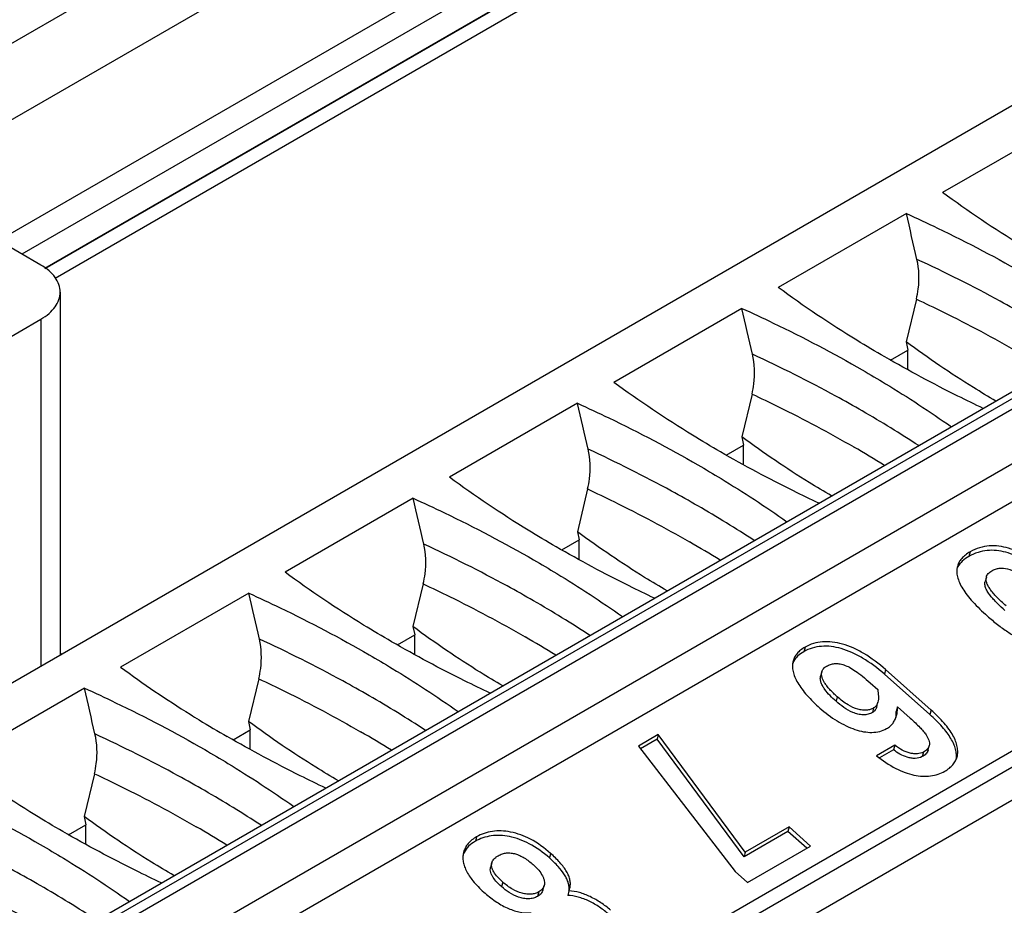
# Paper-space layout '61767N-2-A-2_1_1' of a CAD drawing. Header units: millimetres. Extents: x 0 to 594, y 1 to 420.
# Tile 47 of 222: x 271.62 to 276.07, y 98.75 to 102.75. Entities that reach past the tile are written whole.
import ezdxf

# ---------------------------------------------------------------- set-up
doc = ezdxf.new("R2010")
doc.units = ezdxf.units.MM
doc.header["$LTSCALE"] = 32.67
for name, color, linetype in [('61757N-1_DXF_CONTINUOUS_LINE', 7, 'CONTINUOUS'), ('61759N-0_DXF_CONTINUOUS_LINE', 7, 'CONTINUOUS'), ('61852N-1_DXF_CONTINUOUS_LINE', 7, 'CONTINUOUS'), ('MC_1_5-8-GF-DXF_CONTINUOUS_LINE', 7, 'CONTINUOUS'), ('U2-PXC_18472DXF_CONTINUOUS_LINE', 7, 'CONTINUOUS'), ('U7-PXC_18471DXF_CONTINUOUS_LINE', 7, 'CONTINUOUS')]:
    doc.layers.add(name, color=color, linetype=linetype)

psp = doc.layouts.new('61767N-2-A-2_1_1')

# ---------------------------------------------------------------- linework, layer by layer
at = {"layer": '61757N-1_DXF_CONTINUOUS_LINE', "color": 9, "linetype": 'Continuous'}
psp.add_line((270.6947, 102.13), (283.7754, 109.6822), dxfattribs=at)
at = {"layer": '61759N-0_DXF_CONTINUOUS_LINE', "color": 7, "linetype": 'Continuous'}
psp.add_line((271.7361, 101.6266), (275.3549, 103.7159), dxfattribs=at)
at = {"layer": '61759N-0_DXF_CONTINUOUS_LINE', "color": 9, "linetype": 'Continuous'}
psp.add_line((275.4599, 103.7055), (271.781, 101.5815), dxfattribs=at)
at = {"layer": '61852N-1_DXF_CONTINUOUS_LINE', "color": 7, "linetype": 'Continuous'}
for p, q in [((271.0815, 102.008), (284.3079, 109.6442)), ((284.7512, 109.3882), (271.5249, 101.752)), ((284.7512, 109.2658), (271.6309, 101.6908)), ((271.7342, 101.628), (275.4175, 103.7545))]:
    psp.add_line(p, q, dxfattribs=at)
at = {"layer": 'MC_1_5-8-GF-DXF_CONTINUOUS_LINE', "color": 7, "linetype": 'Continuous'}
psp.add_line((271.8036, 99.8887), (271.8112, 99.8843), dxfattribs=at)
at = {"layer": 'U2-PXC_18472DXF_CONTINUOUS_LINE', "color": 7, "linetype": 'Continuous'}
for p, q in [((277.7721, 103.3259), (264.3654, 95.5856)), ((265.5932, 95.0021), (278.9999, 102.7425)), ((265.7867, 94.618), (279.1934, 102.3583)), ((276.3673, 102.3031), (275.7888, 101.9691)), ((275.6249, 101.8745), (275.0464, 101.5405)), ((266.5928, 93.9567), (279.9995, 101.697)), ((275.6704, 101.4877), (275.6241, 101.2948)), ((274.8824, 101.4458), (274.3039, 101.1118)), ((275.5538, 101.2123), (275.6317, 101.2573)), ((275.624, 101.2948), (275.6317, 101.2573)), ((275.6317, 101.169), (275.6317, 101.2573)), ((274.928, 101.0591), (274.8816, 100.8662)), ((274.14, 101.0172), (273.5615, 100.6832)), ((274.8816, 100.8662), (274.8893, 100.8286)), ((274.8113, 100.7836), (274.8893, 100.8286)), ((274.8893, 100.7404), (274.8893, 100.8286)), ((274.1855, 100.6304), (274.1391, 100.4375)), ((273.3975, 100.5885), (272.819, 100.2545)), ((274.1391, 100.4375), (274.1468, 100.4)), ((274.0689, 100.355), (274.1468, 100.4)), ((274.1468, 100.3117), (274.1468, 100.4)), ((275.9863, 100.2328), (275.9808, 100.2123)), ((273.443, 100.2017), (273.3967, 100.0089)), ((272.655, 100.1599), (272.0765, 99.8259)), ((273.3967, 100.0089), (273.4044, 99.9713)), ((273.3264, 99.9263), (273.4044, 99.9713)), ((273.4044, 99.8831), (273.4044, 99.9713)), ((275.2432, 99.805), (275.2377, 99.7845)), ((275.7317, 99.6113), (275.5256, 99.794)), ((275.7371, 99.6318), (275.5311, 99.8145)), ((272.7006, 99.7731), (272.6542, 99.5802)), ((275.4615, 99.7556), (275.4956, 99.7254)), ((271.9126, 99.7312), (271.3341, 99.3972)), ((275.491, 99.6468), (275.4965, 99.6673)), ((275.585, 99.6462), (275.5795, 99.6257)), ((275.585, 99.6462), (275.642, 99.5956)), ((272.6542, 99.5802), (272.6619, 99.5427)), ((272.5839, 99.4976), (272.6619, 99.5427)), ((272.6619, 99.4544), (272.6619, 99.5427)), ((274.5044, 99.5209), (274.4146, 99.4691)), ((274.5044, 99.5209), (274.4989, 99.5004)), ((274.8973, 98.9899), (274.5044, 99.5209)), ((274.4989, 99.5004), (274.4238, 99.4571)), ((274.8918, 98.9694), (274.4989, 99.5004)), ((274.4146, 99.4691), (274.8514, 98.9035)), ((275.5728, 99.4733), (275.4904, 99.4258)), ((275.5673, 99.4528), (275.5033, 99.4159)), ((275.5728, 99.4733), (275.5673, 99.4528)), ((275.7229, 99.4505), (275.7284, 99.471)), ((271.9581, 99.3444), (271.9118, 99.1515)), ((271.9118, 99.1516), (271.9194, 99.114)), ((271.8415, 99.069), (271.9194, 99.114)), ((271.9194, 99.0258), (271.9194, 99.114)), ((275.0896, 99.0836), (274.8918, 98.9694)), ((275.0951, 99.1041), (274.8973, 98.9899)), ((275.0951, 99.1041), (275.0896, 99.0836)), ((275.1748, 99.008), (275.0896, 99.0836)), ((275.1922, 99.018), (275.0951, 99.1041)), ((274.8973, 98.9899), (274.8918, 98.9694)), ((274.9076, 98.8537), (275.1922, 99.018)), ((273.7528, 98.9419), (273.7473, 98.9214)), ((274.8514, 98.9035), (274.9076, 98.8537)), ((273.9836, 98.819), (273.9891, 98.8395)), ((274.1009, 98.8155), (274.0954, 98.795))]:
    psp.add_line(p, q, dxfattribs=at)
at = {"layer": 'U2-PXC_18472DXF_CONTINUOUS_LINE', "color": 9, "linetype": 'Continuous'}
for p, q in [((265.6382, 94.9977), (279.0449, 102.738)), ((279.0874, 102.7135), (265.6807, 94.9732)), ((265.7867, 94.7895), (279.1934, 102.5298)), ((280.0632, 101.6602), (266.6565, 93.9199)), ((266.7201, 93.8097), (280.1268, 101.55)), ((275.9131, 100.3467), (275.9076, 100.3262)), ((275.1672, 99.9161), (275.1618, 99.8956)), ((275.5311, 99.8145), (275.5256, 99.794)), ((275.3126, 99.6921), (275.3072, 99.6716)), ((275.4772, 99.6413), (275.4717, 99.6208)), ((275.7371, 99.6318), (275.7317, 99.6113)), ((275.7019, 99.4419), (275.6964, 99.4215)), ((273.6842, 99.0598), (273.6787, 99.0394)), ((274.0183, 98.9847), (274.0128, 98.9642)), ((273.802, 98.8549), (273.7965, 98.8344)), ((273.9652, 98.8107), (273.9597, 98.7902))]:
    psp.add_line(p, q, dxfattribs=at)
for centre, radius, start, end in [((272.7529, 96.3455), 5.3524, 56.8369, 60.0383), ((272.6437, 96.0666), 5.4884, 58.3157, 60.0041), ((272.0104, 95.9169), 5.3524, 56.8369, 60.0383), ((271.9013, 95.638), 5.4884, 58.3157, 60.0041), ((271.268, 95.4882), 5.3524, 56.8369, 60.0383), ((271.1588, 95.2093), 5.4884, 58.3157, 60.0041), ((270.5255, 95.0596), 5.3524, 56.8369, 60.0383), ((270.4164, 94.7807), 5.4884, 58.3157, 60.0041), ((269.7831, 94.6309), 5.3524, 56.8369, 60.0383), ((269.6739, 94.352), 5.4884, 58.3157, 60.0041), ((269.0406, 94.2023), 5.3524, 56.8369, 60.0383)]:
    psp.add_arc(centre, radius, start, end, dxfattribs=at)
at = {"layer": 'U2-PXC_18472DXF_CONTINUOUS_LINE', "color": 7, "linetype": 'Continuous'}
for centre, radius, start, end in [((275.9321, 100.238), 0.0852, 150.7576, 157.5774), ((275.1894, 99.8106), 0.0846, 150.7908, 157.5361), ((275.0636, 103.8878), 5.042, 233.6696, 237.9792), ((275.2376, 104.1621), 5.3668, 237.9573, 238.4717), ((275.3326, 104.3186), 5.5499, 238.4802, 240.0034), ((275.4456, 99.6199), 0.1338, 350.0079, 354.5101), ((273.7115, 98.9451), 0.095, 152.1956, 158.5436), ((274.0298, 98.8473), 0.0779, 335.9002, 344.9242)]:
    psp.add_arc(centre, radius, start, end, dxfattribs=at)
for centre in [(271.9258, 96.9385), (271.1833, 96.5099), (270.4409, 96.0812), (269.6984, 95.6526), (268.956, 95.2239), (268.2135, 94.7953)]:
    psp.add_ellipse(centre, major_axis=(-3.9049, 20.8596), ratio=0.218384, start_param=-1.383168, end_param=-1.372965, dxfattribs=at)
for points, knots in [([(276.2703, 101.6553), (276.2278, 101.6799), (276.0631, 101.7778), (275.9036, 101.8845), (275.7888, 101.9691)], [0, 0, 0, 0, 0.256022, 1, 1, 1, 1]), ([(275.6249, 101.8745), (275.6722, 101.8531), (275.8567, 101.7671), (276.0372, 101.6723), (276.1684, 101.5965)], [0, 0, 0, 0, 0.255309, 1, 1, 1, 1]), ([(275.6704, 101.4877), (275.674, 101.5029), (275.6849, 101.562), (275.6829, 101.6238), (275.6729, 101.6673)], [0, 0, 0, 0, 0.259003, 1, 1, 1, 1]), ([(275.5278, 101.2267), (275.4853, 101.2512), (275.3206, 101.3492), (275.1611, 101.4559), (275.0464, 101.5405)], [0, 0, 0, 0, 0.256022, 1, 1, 1, 1]), ([(274.8824, 101.4458), (274.9298, 101.4244), (275.1143, 101.3384), (275.2947, 101.2437), (275.426, 101.1679)], [0, 0, 0, 0, 0.255309, 1, 1, 1, 1]), ([(276.0296, 101.0275), (275.9954, 101.0473), (275.9096, 101.0987), (275.7737, 101.187), (275.6739, 101.258), (275.624, 101.2948)], [0, 0, 0, 0, 0.243892, 0.617464, 1, 1, 1, 1]), ([(274.928, 101.0591), (274.9316, 101.0742), (274.9424, 101.1334), (274.9404, 101.1952), (274.9304, 101.2386)], [0, 0, 0, 0, 0.259003, 1, 1, 1, 1]), ([(275.9724, 100.9944), (275.9339, 101.0126), (275.7834, 101.0855), (275.6358, 101.1643), (275.5278, 101.2267)], [0, 0, 0, 0, 0.254445, 1, 1, 1, 1]), ([(275.426, 101.1679), (275.4611, 101.1476), (275.598, 101.0666), (275.7314, 100.9796), (275.8282, 100.9112)], [0, 0, 0, 0, 0.25492, 1, 1, 1, 1]), ([(274.7853, 100.798), (274.7428, 100.8225), (274.5782, 100.9205), (274.4186, 101.0272), (274.3039, 101.1118)], [0, 0, 0, 0, 0.256022, 1, 1, 1, 1]), ([(274.14, 101.0172), (274.1873, 100.9958), (274.3718, 100.9098), (274.5522, 100.815), (274.6835, 100.7392)], [0, 0, 0, 0, 0.255309, 1, 1, 1, 1]), ([(275.2872, 100.5989), (275.253, 100.6187), (275.1672, 100.6701), (275.0313, 100.7583), (274.9314, 100.8293), (274.8816, 100.8662)], [0, 0, 0, 0, 0.243892, 0.617464, 1, 1, 1, 1]), ([(274.1855, 100.6304), (274.1891, 100.6455), (274.1999, 100.7047), (274.198, 100.7665), (274.188, 100.81)], [0, 0, 0, 0, 0.259003, 1, 1, 1, 1]), ([(275.23, 100.5658), (275.1915, 100.5839), (275.041, 100.6568), (274.8933, 100.7357), (274.7853, 100.798)], [0, 0, 0, 0, 0.254445, 1, 1, 1, 1]), ([(274.6835, 100.7392), (274.7186, 100.719), (274.8556, 100.6379), (274.9889, 100.5509), (275.0858, 100.4825)], [0, 0, 0, 0, 0.25492, 1, 1, 1, 1]), ([(274.0429, 100.3694), (274.0004, 100.3939), (273.8357, 100.4918), (273.6762, 100.5986), (273.5615, 100.6832)], [0, 0, 0, 0, 0.256022, 1, 1, 1, 1]), ([(273.3975, 100.5885), (273.4448, 100.5671), (273.6293, 100.4811), (273.8098, 100.3864), (273.9411, 100.3106)], [0, 0, 0, 0, 0.255309, 1, 1, 1, 1]), ([(274.5447, 100.1702), (274.5105, 100.19), (274.4247, 100.2414), (274.2888, 100.3297), (274.1889, 100.4007), (274.1391, 100.4375)], [0, 0, 0, 0, 0.243892, 0.617464, 1, 1, 1, 1]), ([(273.443, 100.2017), (273.4467, 100.2169), (273.4575, 100.2761), (273.4555, 100.3379), (273.4455, 100.3813)], [0, 0, 0, 0, 0.259003, 1, 1, 1, 1]), ([(274.4875, 100.1371), (274.449, 100.1553), (274.2985, 100.2282), (274.1509, 100.307), (274.0429, 100.3694)], [0, 0, 0, 0, 0.254445, 1, 1, 1, 1]), ([(276.2458, 100.2683), (276.2224, 100.289), (276.1848, 100.3175), (276.1301, 100.3471), (276.0875, 100.3636), (276.0437, 100.3734), (275.9992, 100.375), (275.9546, 100.3668), (275.9266, 100.3545), (275.9131, 100.3467)], [0, 0, 0, 0, 0.257029, 0.384555, 0.509358, 0.631161, 0.751161, 0.872428, 1, 1, 1, 1]), ([(275.9131, 100.3467), (275.9056, 100.3424), (275.8919, 100.3333), (275.8747, 100.3173), (275.8623, 100.3), (275.8571, 100.2873), (275.8554, 100.281)], [0, 0, 0, 0, 0.291095, 0.548168, 0.78064, 1, 1, 1, 1]), ([(275.9076, 100.3262), (275.8969, 100.32), (275.8778, 100.3068), (275.8629, 100.2888), (275.8577, 100.2796)], [0, 0, 0, 0, 0.54212, 1, 1, 1, 1]), ([(276.2283, 100.2582), (276.2053, 100.2774), (276.1686, 100.3037), (276.1156, 100.3306), (276.0745, 100.3453), (276.0325, 100.3535), (275.9899, 100.354), (275.9474, 100.3456), (275.9205, 100.3337), (275.9076, 100.3262)], [0, 0, 0, 0, 0.257497, 0.384592, 0.508918, 0.630448, 0.750509, 0.872116, 1, 1, 1, 1]), ([(273.9411, 100.3106), (273.9762, 100.2903), (274.1131, 100.2093), (274.2465, 100.1222), (274.3433, 100.0539)], [0, 0, 0, 0, 0.25492, 1, 1, 1, 1]), ([(275.8554, 100.281), (275.8534, 100.2735), (275.8516, 100.2575), (275.8552, 100.2324), (275.8646, 100.2061), (275.8797, 100.1786), (275.9, 100.1499), (275.9359, 100.1076), (275.9675, 100.0774), (275.9903, 100.0572)], [0, 0, 0, 0, 0.084922, 0.175635, 0.276656, 0.390827, 0.519735, 0.664142, 1, 1, 1, 1]), ([(273.3004, 99.9407), (273.2579, 99.9652), (273.0932, 100.0632), (272.9337, 100.1699), (272.819, 100.2545)], [0, 0, 0, 0, 0.256022, 1, 1, 1, 1]), ([(276.0752, 100.1025), (276.0608, 100.1153), (276.0407, 100.1339), (276.0174, 100.1593), (276.0041, 100.1761), (275.9941, 100.1918), (275.9875, 100.2064), (275.9845, 100.2201), (275.9852, 100.2288), (275.9863, 100.2328)], [0, 0, 0, 0, 0.352954, 0.501929, 0.632566, 0.74543, 0.841943, 0.925033, 1, 1, 1, 1]), ([(275.9863, 100.2328), (275.987, 100.2355), (275.9892, 100.2411), (275.9947, 100.2486), (276.0022, 100.2555), (276.0082, 100.2595), (276.0114, 100.2614)], [0, 0, 0, 0, 0.219797, 0.452131, 0.70898, 1, 1, 1, 1]), ([(276.0114, 100.2614), (276.0165, 100.2643), (276.0272, 100.2691), (276.051, 100.2741), (276.0846, 100.2708), (276.1255, 100.2524), (276.1508, 100.2325), (276.1634, 100.2207)], [0, 0, 0, 0, 0.10367, 0.208268, 0.431547, 0.691062, 1, 1, 1, 1]), ([(276.0697, 100.082), (276.0587, 100.0917), (276.0426, 100.1066), (276.0224, 100.1273), (276.0083, 100.1432), (275.9958, 100.1596), (275.9856, 100.1766), (275.9802, 100.1916), (275.9792, 100.2037), (275.98, 100.2095), (275.9808, 100.2123)], [0, 0, 0, 0, 0.269246, 0.401601, 0.531595, 0.658123, 0.779442, 0.893265, 0.947288, 1, 1, 1, 1]), ([(272.655, 100.1599), (272.7024, 100.1385), (272.8869, 100.0525), (273.0673, 99.9577), (273.1986, 99.8819)], [0, 0, 0, 0, 0.255309, 1, 1, 1, 1]), ([(275.9903, 100.0572), (276.0055, 100.0437), (276.0354, 100.0186), (276.0808, 99.9853), (276.1252, 99.9586), (276.1683, 99.939), (276.2104, 99.9272), (276.2514, 99.924), (276.2911, 99.9302), (276.3156, 99.9409), (276.3272, 99.9476)], [0, 0, 0, 0, 0.160927, 0.309631, 0.445956, 0.570384, 0.684362, 0.790709, 0.893925, 1, 1, 1, 1]), ([(273.8023, 99.7416), (273.7681, 99.7613), (273.6822, 99.8127), (273.5463, 99.901), (273.4465, 99.972), (273.3967, 100.0089)], [0, 0, 0, 0, 0.243892, 0.617464, 1, 1, 1, 1]), ([(272.7006, 99.7731), (272.7042, 99.7882), (272.715, 99.8474), (272.713, 99.9092), (272.703, 99.9526)], [0, 0, 0, 0, 0.259003, 1, 1, 1, 1]), ([(273.745, 99.7085), (273.7066, 99.7266), (273.556, 99.7995), (273.4084, 99.8784), (273.3004, 99.9407)], [0, 0, 0, 0, 0.254445, 1, 1, 1, 1]), ([(275.5256, 99.794), (275.4951, 99.8211), (275.4476, 99.8571), (275.3803, 99.8925), (275.3326, 99.9103), (275.2863, 99.92), (275.2418, 99.9213), (275.1996, 99.9137), (275.1738, 99.9025), (275.1618, 99.8956)], [0, 0, 0, 0, 0.304535, 0.440685, 0.566507, 0.683041, 0.792104, 0.896484, 1, 1, 1, 1]), ([(275.5311, 99.8145), (275.5006, 99.8416), (275.4531, 99.8776), (275.3858, 99.913), (275.3381, 99.9308), (275.2917, 99.9405), (275.2472, 99.9418), (275.2051, 99.9342), (275.1793, 99.923), (275.1672, 99.9161)], [0, 0, 0, 0, 0.304535, 0.440685, 0.566507, 0.683041, 0.792104, 0.896484, 1, 1, 1, 1]), ([(273.1986, 99.8819), (273.2337, 99.8616), (273.3706, 99.7806), (273.504, 99.6936), (273.6009, 99.6252)], [0, 0, 0, 0, 0.25492, 1, 1, 1, 1]), ([(275.1672, 99.9161), (275.1602, 99.912), (275.1473, 99.9034), (275.1313, 99.8882), (275.1197, 99.8715), (275.1149, 99.8593), (275.1132, 99.8532)], [0, 0, 0, 0, 0.287569, 0.543511, 0.777352, 1, 1, 1, 1]), ([(275.1618, 99.8956), (275.1518, 99.8898), (275.1341, 99.8774), (275.1203, 99.8605), (275.1155, 99.8519)], [0, 0, 0, 0, 0.538437, 1, 1, 1, 1]), ([(275.1132, 99.8532), (275.1113, 99.8459), (275.1093, 99.8301), (275.1124, 99.8056), (275.121, 99.78), (275.1347, 99.7535), (275.1532, 99.7261), (275.1853, 99.6868), (275.2139, 99.6591), (275.2345, 99.6408)], [0, 0, 0, 0, 0.089285, 0.184105, 0.288398, 0.404507, 0.533588, 0.676019, 1, 1, 1, 1]), ([(275.2432, 99.805), (275.2439, 99.8074), (275.2458, 99.8124), (275.2521, 99.8217), (275.2591, 99.827), (275.2643, 99.83)], [0, 0, 0, 0, 0.230575, 0.467589, 1, 1, 1, 1]), ([(275.2643, 99.83), (275.2699, 99.8332), (275.2816, 99.8387), (275.3009, 99.8429), (275.3217, 99.8421), (275.3444, 99.8361), (275.3694, 99.8247), (275.3972, 99.8075), (275.4285, 99.7841), (275.45, 99.7658), (275.4615, 99.7556)], [0, 0, 0, 0, 0.086086, 0.170616, 0.259975, 0.361201, 0.480778, 0.624166, 0.795927, 1, 1, 1, 1]), ([(275.3126, 99.6921), (275.3008, 99.7026), (275.2846, 99.7182), (275.2662, 99.7401), (275.2493, 99.7639), (275.2388, 99.7885), (275.2432, 99.805)], [0, 0, 0, 0, 0.346746, 0.494676, 0.625849, 1, 1, 1, 1]), ([(275.3072, 99.6716), (275.2978, 99.6799), (275.28, 99.6968), (275.2601, 99.7197), (275.2473, 99.7392), (275.24, 99.7541), (275.2359, 99.7693), (275.2364, 99.7797), (275.2377, 99.7845)], [0, 0, 0, 0, 0.271956, 0.533886, 0.659243, 0.7792, 0.892543, 1, 1, 1, 1]), ([(271.9126, 99.7312), (271.9599, 99.7098), (272.1444, 99.6238), (272.3249, 99.529), (272.4561, 99.4533)], [0, 0, 0, 0, 0.255309, 1, 1, 1, 1]), ([(275.4956, 99.7254), (275.4971, 99.7152), (275.4996, 99.6959), (275.4988, 99.6761), (275.4965, 99.6673)], [0, 0, 0, 0, 0.533021, 1, 1, 1, 1]), ([(275.4717, 99.6208), (275.4657, 99.6173), (275.4521, 99.6119), (275.4296, 99.6097), (275.4061, 99.6131), (275.3761, 99.6233), (275.3423, 99.6426), (275.3184, 99.6617), (275.3072, 99.6716)], [0, 0, 0, 0, 0.112804, 0.236469, 0.366948, 0.498509, 0.754506, 1, 1, 1, 1]), ([(275.4772, 99.6413), (275.4724, 99.6385), (275.4619, 99.634), (275.4446, 99.6308), (275.4256, 99.6313), (275.3968, 99.6373), (275.3571, 99.6561), (275.3279, 99.6786), (275.3126, 99.6921)], [0, 0, 0, 0, 0.090627, 0.185125, 0.287033, 0.399481, 0.665482, 1, 1, 1, 1]), ([(275.4965, 99.6673), (275.4951, 99.662), (275.4906, 99.6516), (275.482, 99.6441), (275.4772, 99.6413)], [0, 0, 0, 0, 0.492972, 1, 1, 1, 1]), ([(275.2345, 99.6408), (275.2587, 99.6194), (275.297, 99.5905), (275.3515, 99.5606), (275.3916, 99.544), (275.4309, 99.5335), (275.4687, 99.5298), (275.5044, 99.5338), (275.5261, 99.5424), (275.5359, 99.548)], [0, 0, 0, 0, 0.290394, 0.428106, 0.55836, 0.680011, 0.79287, 0.898311, 1, 1, 1, 1]), ([(275.491, 99.6468), (275.4896, 99.6417), (275.4863, 99.634), (275.4789, 99.6256), (275.4742, 99.6222), (275.4717, 99.6208)], [0, 0, 0, 0, 0.480905, 0.732931, 1, 1, 1, 1]), ([(275.5788, 99.6071), (275.5789, 99.6086), (275.5794, 99.6148), (275.5796, 99.621), (275.5795, 99.6257)], [0, 0, 0, 0, 0.245734, 1, 1, 1, 1]), ([(275.5806, 99.6069), (275.5814, 99.61), (275.5843, 99.6229), (275.5852, 99.6362), (275.585, 99.6462)], [0, 0, 0, 0, 0.241552, 1, 1, 1, 1]), ([(275.8506, 99.4107), (275.8516, 99.4178), (275.8519, 99.4327), (275.8477, 99.4557), (275.839, 99.4796), (275.8259, 99.5046), (275.8085, 99.5304), (275.7782, 99.5676), (275.7512, 99.594), (275.7317, 99.6113)], [0, 0, 0, 0, 0.08861, 0.183896, 0.288615, 0.404655, 0.533235, 0.6751, 1, 1, 1, 1]), ([(275.8539, 99.4205), (275.8559, 99.4277), (275.8579, 99.443), (275.8555, 99.4671), (275.8479, 99.4923), (275.8352, 99.5186), (275.8177, 99.5459), (275.7863, 99.5855), (275.7579, 99.6134), (275.7371, 99.6318)], [0, 0, 0, 0, 0.088341, 0.182204, 0.285253, 0.400019, 0.528122, 0.670537, 1, 1, 1, 1]), ([(273.0598, 99.3129), (273.0256, 99.3327), (272.9398, 99.3841), (272.8039, 99.4723), (272.704, 99.5434), (272.6542, 99.5802)], [0, 0, 0, 0, 0.243892, 0.617464, 1, 1, 1, 1]), ([(275.5359, 99.548), (275.5416, 99.5513), (275.5522, 99.5588), (275.5652, 99.5729), (275.5748, 99.5891), (275.579, 99.6009), (275.5806, 99.6069)], [0, 0, 0, 0, 0.261059, 0.5086, 0.752285, 1, 1, 1, 1]), ([(275.642, 99.5956), (275.6501, 99.5884), (275.6649, 99.5749), (275.6848, 99.5551), (275.701, 99.5371), (275.72, 99.5126), (275.7328, 99.4875), (275.7284, 99.471)], [0, 0, 0, 0, 0.207826, 0.387607, 0.54117, 0.670591, 1, 1, 1, 1]), ([(271.9581, 99.3444), (271.9618, 99.3596), (271.9726, 99.4188), (271.9706, 99.4806), (271.9606, 99.524)], [0, 0, 0, 0, 0.259003, 1, 1, 1, 1]), ([(273.0026, 99.2798), (272.9641, 99.298), (272.8136, 99.3708), (272.6659, 99.4497), (272.558, 99.512)], [0, 0, 0, 0, 0.254445, 1, 1, 1, 1]), ([(272.4561, 99.4533), (272.4913, 99.433), (272.6282, 99.352), (272.7616, 99.2649), (272.8584, 99.1966)], [0, 0, 0, 0, 0.25492, 1, 1, 1, 1]), ([(275.6964, 99.4215), (275.687, 99.416), (275.6696, 99.4126), (275.6467, 99.4145), (275.6231, 99.4199), (275.5956, 99.4319), (275.5761, 99.4454), (275.5673, 99.4528)], [0, 0, 0, 0, 0.233142, 0.361839, 0.492821, 0.751821, 1, 1, 1, 1]), ([(275.7019, 99.4419), (275.6938, 99.4373), (275.6789, 99.4337), (275.6585, 99.4342), (275.6352, 99.4382), (275.6051, 99.4499), (275.5832, 99.4645), (275.5728, 99.4733)], [0, 0, 0, 0, 0.201079, 0.315136, 0.438211, 0.707428, 1, 1, 1, 1]), ([(275.7229, 99.4505), (275.7221, 99.4474), (275.7195, 99.4414), (275.7133, 99.4337), (275.7054, 99.427), (275.6995, 99.4232), (275.6964, 99.4215)], [0, 0, 0, 0, 0.235286, 0.478835, 0.734018, 1, 1, 1, 1]), ([(275.7284, 99.471), (275.7276, 99.4681), (275.7252, 99.4624), (275.7193, 99.4547), (275.7114, 99.4478), (275.7053, 99.4439), (275.7019, 99.4419)], [0, 0, 0, 0, 0.221997, 0.455339, 0.712218, 1, 1, 1, 1]), ([(271.8155, 99.0834), (271.773, 99.1079), (271.6083, 99.2059), (271.4488, 99.3126), (271.3341, 99.3972)], [0, 0, 0, 0, 0.256022, 1, 1, 1, 1]), ([(275.4904, 99.4258), (275.5173, 99.404), (275.5589, 99.3758), (275.6174, 99.3498), (275.658, 99.3377), (275.697, 99.3323), (275.7338, 99.3333), (275.7682, 99.3409), (275.7892, 99.3502), (275.799, 99.3559)], [0, 0, 0, 0, 0.309247, 0.445616, 0.571149, 0.687298, 0.795894, 0.899218, 1, 1, 1, 1]), ([(275.799, 99.3559), (275.8061, 99.36), (275.8191, 99.3687), (275.8354, 99.3843), (275.8473, 99.4015), (275.8522, 99.4141), (275.8539, 99.4205)], [0, 0, 0, 0, 0.282735, 0.537554, 0.77322, 1, 1, 1, 1]), ([(271.1701, 99.3025), (271.2175, 99.2811), (271.402, 99.1951), (271.5824, 99.1004), (271.7137, 99.0246)], [0, 0, 0, 0, 0.255309, 1, 1, 1, 1]), ([(272.3174, 98.8843), (272.2831, 98.904), (272.1973, 98.9554), (272.0614, 99.0437), (271.9616, 99.1147), (271.9118, 99.1516)], [0, 0, 0, 0, 0.243892, 0.617464, 1, 1, 1, 1]), ([(272.2601, 98.8512), (272.2216, 98.8693), (272.0711, 98.9422), (271.9235, 99.0211), (271.8155, 99.0834)], [0, 0, 0, 0, 0.254445, 1, 1, 1, 1]), ([(274.0183, 98.9847), (273.9904, 99.0094), (273.934, 99.0502), (273.8552, 99.0802), (273.7962, 99.0874), (273.7558, 99.0854), (273.7181, 99.0765), (273.6949, 99.066), (273.6842, 99.0598)], [0, 0, 0, 0, 0.306578, 0.56642, 0.683095, 0.792979, 0.897939, 1, 1, 1, 1]), ([(273.6842, 99.0598), (273.6768, 99.0556), (273.663, 99.0463), (273.6457, 99.0298), (273.6327, 99.0111), (273.6272, 98.9974), (273.6254, 98.9905)], [0, 0, 0, 0, 0.275554, 0.529495, 0.768129, 1, 1, 1, 1]), ([(273.6787, 99.0394), (273.6677, 99.033), (273.6479, 99.0188), (273.6328, 98.9995), (273.6275, 98.9894)], [0, 0, 0, 0, 0.527485, 1, 1, 1, 1]), ([(274.0128, 98.9642), (273.9849, 98.9889), (273.9285, 99.0297), (273.8497, 99.0597), (273.7907, 99.0669), (273.7503, 99.0649), (273.7126, 99.056), (273.6895, 99.0456), (273.6787, 99.0394)], [0, 0, 0, 0, 0.306578, 0.56642, 0.683095, 0.792979, 0.897939, 1, 1, 1, 1]), ([(271.7137, 99.0246), (271.7488, 99.0043), (271.8857, 98.9233), (272.0191, 98.8363), (272.1159, 98.7679)], [0, 0, 0, 0, 0.25492, 1, 1, 1, 1]), ([(273.6254, 98.9905), (273.6237, 98.9843), (273.6216, 98.9712), (273.6226, 98.9507), (273.6275, 98.9292), (273.6404, 98.8976), (273.6689, 98.8557), (273.6988, 98.8258), (273.7162, 98.8103)], [0, 0, 0, 0, 0.090898, 0.186274, 0.28925, 0.402584, 0.66883, 1, 1, 1, 1]), ([(273.7813, 98.9738), (273.7873, 98.9773), (273.7998, 98.983), (273.8197, 98.9872), (273.8398, 98.987), (273.8599, 98.9829), (273.88, 98.9752), (273.9076, 98.9602), (273.9268, 98.9452), (273.9393, 98.9341)], [0, 0, 0, 0, 0.119998, 0.233737, 0.346444, 0.462379, 0.5845, 0.714509, 1, 1, 1, 1]), ([(273.802, 98.8549), (273.7937, 98.8623), (273.7789, 98.8765), (273.7637, 98.896), (273.7558, 98.9112), (273.7523, 98.9218), (273.7511, 98.9321), (273.752, 98.9387), (273.7528, 98.9419)], [0, 0, 0, 0, 0.319877, 0.588848, 0.704789, 0.809875, 0.90683, 1, 1, 1, 1]), ([(273.7528, 98.9419), (273.7536, 98.9449), (273.7561, 98.9509), (273.7622, 98.9593), (273.7707, 98.9671), (273.7775, 98.9716), (273.7813, 98.9738)], [0, 0, 0, 0, 0.213317, 0.443565, 0.70252, 1, 1, 1, 1]), ([(274.1015, 98.8169), (274.1022, 98.8225), (274.1023, 98.8343), (274.0987, 98.8521), (274.0916, 98.8701), (274.0773, 98.8957), (274.0514, 98.9281), (274.0266, 98.9519), (274.0128, 98.9642)], [0, 0, 0, 0, 0.09597, 0.196243, 0.304023, 0.421368, 0.688384, 1, 1, 1, 1]), ([(274.105, 98.8271), (274.1066, 98.8329), (274.1083, 98.8453), (274.1063, 98.8644), (274.1002, 98.8837), (274.0904, 98.9034), (274.0769, 98.9234), (274.0537, 98.9517), (274.0331, 98.9716), (274.0183, 98.9847)], [0, 0, 0, 0, 0.097035, 0.196343, 0.302403, 0.418201, 0.545421, 0.684812, 1, 1, 1, 1]), ([(273.7965, 98.8344), (273.7894, 98.8407), (273.7759, 98.8536), (273.7611, 98.8714), (273.7522, 98.8866), (273.7475, 98.8982), (273.7455, 98.9099), (273.7463, 98.9177), (273.7473, 98.9214)], [0, 0, 0, 0, 0.274142, 0.536232, 0.660666, 0.779244, 0.891733, 1, 1, 1, 1]), ([(273.9393, 98.9341), (273.9483, 98.9261), (273.964, 98.9104), (273.9794, 98.8887), (273.9869, 98.872), (273.99, 98.8606), (273.9909, 98.8497), (273.9899, 98.8427), (273.9891, 98.8395)], [0, 0, 0, 0, 0.324396, 0.593324, 0.708923, 0.813603, 0.909582, 1, 1, 1, 1]), ([(273.9652, 98.8107), (273.9599, 98.8077), (273.9485, 98.8029), (273.9297, 98.7996), (273.9097, 98.8002), (273.8806, 98.806), (273.8428, 98.8227), (273.8155, 98.8429), (273.802, 98.8549)], [0, 0, 0, 0, 0.1011, 0.205541, 0.316256, 0.435024, 0.699183, 1, 1, 1, 1]), ([(273.7162, 98.8103), (273.7328, 98.7957), (273.766, 98.769), (273.8192, 98.7376), (273.874, 98.7184), (273.9117, 98.7155), (273.9299, 98.7168)], [0, 0, 0, 0, 0.277642, 0.533159, 0.770579, 1, 1, 1, 1]), ([(273.9597, 98.7902), (273.9539, 98.7869), (273.9407, 98.7815), (273.9189, 98.7787), (273.8959, 98.7808), (273.8659, 98.789), (273.8316, 98.8063), (273.8075, 98.8246), (273.7965, 98.8344)], [0, 0, 0, 0, 0.112355, 0.234807, 0.364177, 0.495716, 0.753613, 1, 1, 1, 1]), ([(273.9836, 98.819), (273.9828, 98.816), (273.9805, 98.8103), (273.9733, 98.7996), (273.9654, 98.7935), (273.9597, 98.7902)], [0, 0, 0, 0, 0.23762, 0.481036, 1, 1, 1, 1]), ([(273.9891, 98.8395), (273.9883, 98.8366), (273.9861, 98.8309), (273.979, 98.8203), (273.971, 98.8141), (273.9652, 98.8107)], [0, 0, 0, 0, 0.232341, 0.470662, 1, 1, 1, 1]), ([(274.2888, 98.7283), (274.2751, 98.7405), (274.2459, 98.7629), (274.1987, 98.7901), (274.1502, 98.8091), (274.1168, 98.8152), (274.1009, 98.8155)], [0, 0, 0, 0, 0.260677, 0.52295, 0.772934, 1, 1, 1, 1]), ([(274.2833, 98.7078), (274.2697, 98.72), (274.2404, 98.7424), (274.1932, 98.7696), (274.1447, 98.7887), (274.1113, 98.7947), (274.0954, 98.795)], [0, 0, 0, 0, 0.260677, 0.52295, 0.772934, 1, 1, 1, 1])]:
    psp.add_open_spline(points, degree=3, knots=knots, dxfattribs=at)
at = {"layer": 'U2-PXC_18472DXF_CONTINUOUS_LINE', "color": 9, "linetype": 'Continuous'}
for points, knots in [([(276.1684, 101.4113), (276.129, 101.4341), (275.9668, 101.5251), (275.8003, 101.6084), (275.6729, 101.6673)], [0, 0, 0, 0, 0.245107, 1, 1, 1, 1]), ([(275.6704, 101.4877), (275.7102, 101.4691), (275.8659, 101.3942), (276.0186, 101.313), (276.1301, 101.2486)], [0, 0, 0, 0, 0.254612, 1, 1, 1, 1]), ([(275.426, 100.9826), (275.3865, 101.0054), (275.2243, 101.0964), (275.0579, 101.1798), (274.9304, 101.2386)], [0, 0, 0, 0, 0.245107, 1, 1, 1, 1]), ([(274.928, 101.0591), (274.9678, 101.0404), (275.1235, 100.9656), (275.2761, 100.8843), (275.3876, 100.82)], [0, 0, 0, 0, 0.254612, 1, 1, 1, 1]), ([(274.6835, 100.5539), (274.644, 100.5767), (274.4819, 100.6678), (274.3154, 100.7511), (274.188, 100.81)], [0, 0, 0, 0, 0.245107, 1, 1, 1, 1]), ([(274.1855, 100.6304), (274.2253, 100.6117), (274.381, 100.5369), (274.5336, 100.4557), (274.6451, 100.3913)], [0, 0, 0, 0, 0.254612, 1, 1, 1, 1]), ([(273.9411, 100.1253), (273.9016, 100.1481), (273.7394, 100.2391), (273.573, 100.3225), (273.4455, 100.3813)], [0, 0, 0, 0, 0.245107, 1, 1, 1, 1]), ([(273.443, 100.2017), (273.4829, 100.1831), (273.6386, 100.1083), (273.7912, 100.027), (273.9027, 99.9626)], [0, 0, 0, 0, 0.254612, 1, 1, 1, 1]), ([(273.1986, 99.6966), (273.1591, 99.7194), (272.9969, 99.8105), (272.8305, 99.8938), (272.703, 99.9526)], [0, 0, 0, 0, 0.245107, 1, 1, 1, 1]), ([(272.7006, 99.7731), (272.7404, 99.7544), (272.8961, 99.6796), (273.0487, 99.5984), (273.1602, 99.534)], [0, 0, 0, 0, 0.254612, 1, 1, 1, 1]), ([(272.4561, 99.268), (272.4167, 99.2908), (272.2545, 99.3818), (272.088, 99.4652), (271.9606, 99.524)], [0, 0, 0, 0, 0.245107, 1, 1, 1, 1]), ([(271.9581, 99.3444), (271.9979, 99.3258), (272.1536, 99.251), (272.3063, 99.1697), (272.4178, 99.1053)], [0, 0, 0, 0, 0.254612, 1, 1, 1, 1]), ([(271.7137, 98.8393), (271.6742, 98.8621), (271.512, 98.9531), (271.3456, 99.0365), (271.2181, 99.0953)], [0, 0, 0, 0, 0.245107, 1, 1, 1, 1]), ([(271.2157, 98.9158), (271.2555, 98.8971), (271.4112, 98.8223), (271.5638, 98.7411), (271.6753, 98.6767)], [0, 0, 0, 0, 0.254612, 1, 1, 1, 1])]:
    psp.add_open_spline(points, degree=3, knots=knots, dxfattribs=at)
at = {"layer": 'U7-PXC_18471DXF_CONTINUOUS_LINE', "color": 7, "linetype": 'Continuous'}
for p, q in [((271.7158, 101.6418), (270.9521, 102.0827)), ((271.8036, 101.5194), (271.8036, 99.88)), ((270.9682, 100.9653), (271.7158, 101.3969))]:
    psp.add_line(p, q, dxfattribs=at)
at = {"layer": 'U7-PXC_18471DXF_CONTINUOUS_LINE', "color": 9, "linetype": 'Continuous'}
psp.add_line((271.7158, 101.3969), (271.7158, 99.8292), dxfattribs=at)
at = {"layer": 'U7-PXC_18471DXF_CONTINUOUS_LINE', "color": 7, "linetype": 'Continuous'}
for points, knots in [([(271.8036, 101.5194), (271.8036, 101.5308), (271.7994, 101.5546), (271.7814, 101.5878), (271.7528, 101.6178), (271.7289, 101.6342), (271.7158, 101.6418)], [0, 0, 0, 0, 0.217782, 0.450908, 0.710295, 1, 1, 1, 1]), ([(271.7158, 101.3969), (271.7289, 101.4045), (271.7528, 101.4209), (271.7814, 101.4509), (271.7994, 101.4841), (271.8036, 101.5079), (271.8036, 101.5194)], [0, 0, 0, 0, 0.289705, 0.549091, 0.782218, 1, 1, 1, 1])]:
    psp.add_open_spline(points, degree=3, knots=knots, dxfattribs=at)

doc.saveas('drawing.dxf')
